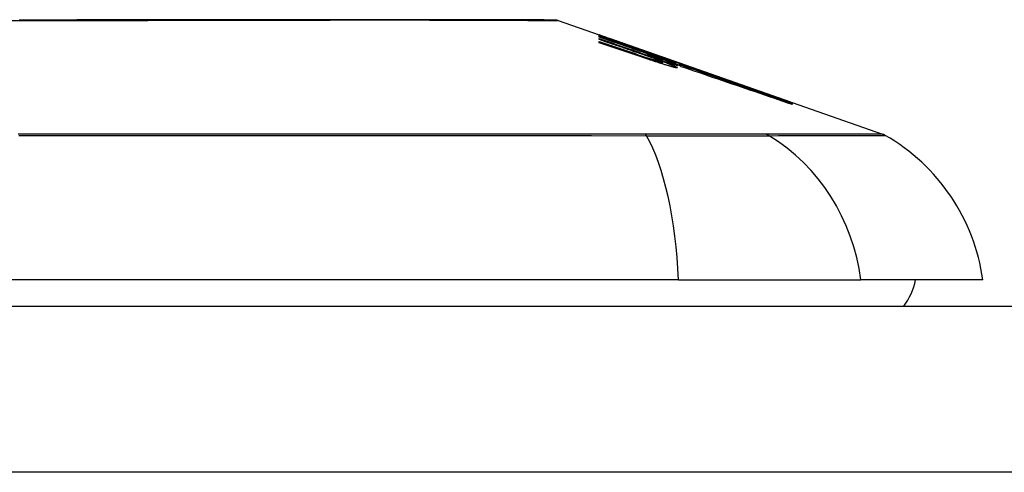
# Model space of a CAD drawing. Header units: inches. Extents: x 20 to 448, y 48 to 213.
# Tile 69 of 235: x 57.499 to 58.086, y 210.122 to 210.392. Entities that reach past the tile are written whole.
import ezdxf

# ---------------------------------------------------------------- set-up
doc = ezdxf.new("R2010")
doc.units = ezdxf.units.IN
doc.header["$MEASUREMENT"] = 0
doc.layers.add('Visible Edges(ANSI)', color=7, linetype='Continuous', lineweight=25)
doc.layers.add('Visible Tangent Edges(ANSI)', color=7, linetype='Continuous', lineweight=25)

msp = doc.modelspace()

# ---------------------------------------------------------------- linework, layer by layer
at = {"layer": 'Visible Edges(ANSI)'}
for p, q in [((57.82003, 210.39141), (57.84448, 210.38286)), ((57.84448, 210.38283), (57.84448, 210.38286)), ((57.84448, 210.3822), (57.84448, 210.38256)), ((57.84448, 210.38156), (57.84448, 210.382)), ((57.86323, 210.37502), (57.84448, 210.38156)), ((57.84448, 210.38004), (57.84448, 210.3807)), ((57.84448, 210.37808), (57.84448, 210.3789)), ((57.851, 210.38058), (57.89236, 210.3661)), ((57.86073, 210.37701), (57.86073, 210.37704)), ((57.86073, 210.37701), (57.86073, 210.37678)), ((57.86773, 210.37465), (57.86773, 210.37442)), ((57.87467, 210.37212), (57.87467, 210.37209)), ((57.87467, 210.37209), (57.87467, 210.37188)), ((57.87973, 210.36799), (57.87973, 210.36774)), ((57.88998, 210.36576), (57.88198, 210.36852)), ((57.88198, 210.36852), (57.88198, 210.36843)), ((57.88198, 210.36843), (57.88198, 210.36812)), ((57.88211, 210.36802), (57.88211, 210.36721)), ((57.88211, 210.3666), (57.88211, 210.36558)), ((57.88723, 210.3666), (57.89236, 210.36483)), ((57.88998, 210.36693), (57.88998, 210.36685)), ((57.88998, 210.36655), (57.88998, 210.36622)), ((57.88998, 210.36607), (57.88998, 210.36576)), ((57.89236, 210.366), (57.89236, 210.3661)), ((57.89236, 210.3661), (57.95869, 210.34289)), ((57.89236, 210.366), (57.89236, 210.36592)), ((57.89236, 210.36529), (57.89236, 210.36575)), ((57.89236, 210.36483), (57.89236, 210.36519)), ((57.89236, 210.36483), (57.89236, 210.36454)), ((57.89349, 210.36388), (57.89349, 210.36386)), ((57.95869, 210.34289), (57.95869, 210.34277)), ((57.95973, 210.34252), (57.95973, 210.3424)), ((57.95973, 210.34252), (58.01357, 210.32368)), ((57.95973, 210.34237), (57.95973, 210.34198)), ((57.95973, 210.34191), (57.95973, 210.34128)), ((57.89191, 210.23677), (57.03454, 210.23677)), ((57.89191, 210.23677), (58.0007, 210.23677)), ((58.07346, 210.23677), (58.0007, 210.23677)), ((20.00923, 210.22102), (61.61423, 210.22102))]:
    msp.add_line(p, q, dxfattribs=at)
at = {"layer": 'Visible Edges(ANSI)', "flags": 128}
for points in [[(57.81842, 210.39169), (57.81799, 210.39169), (57.81671, 210.3917), (57.81457, 210.3917), (57.8116, 210.39171), (57.8078, 210.39172), (57.80316, 210.39173), (57.79768, 210.39175), (57.79139, 210.39176), (57.7843, 210.39178), (57.77644, 210.39179), (57.76784, 210.39181), (57.75854, 210.39183), (57.74855, 210.39184), (57.73786, 210.39186), (57.72651, 210.39187), (57.71453, 210.39188), (57.70195, 210.39187), (57.68877, 210.39186), (57.67506, 210.39184), (57.66086, 210.39183), (57.64615, 210.39181), (57.63098, 210.39179), (57.61539, 210.39178), (57.59944, 210.39176), (57.58319, 210.39175), (57.56669, 210.39173), (57.54993, 210.39172), (57.53293, 210.39171), (57.51573, 210.3917), (57.49842, 210.3917)], [(57.84448, 210.38284), (57.84545, 210.38251), (57.84642, 210.38217), (57.8474, 210.38183), (57.84837, 210.3815), (57.84934, 210.38116), (57.85031, 210.38082), (57.85129, 210.38048), (57.85226, 210.38013), (57.85323, 210.37979), (57.85421, 210.37945), (57.85518, 210.37911), (57.85615, 210.37877), (57.85712, 210.37842), (57.85809, 210.37808), (57.85906, 210.37774), (57.86003, 210.37739), (57.861, 210.37705), (57.86197, 210.3767), (57.86293, 210.37636), (57.86389, 210.37602), (57.86486, 210.37567), (57.86582, 210.37533), (57.86677, 210.37499), (57.86773, 210.37465)], [(57.86073, 210.37704), (57.86006, 210.37728), (57.85939, 210.37752), (57.85871, 210.37776), (57.85804, 210.378), (57.85737, 210.37825), (57.85669, 210.37849), (57.85602, 210.37873), (57.85534, 210.37897), (57.85466, 210.37921), (57.85398, 210.37945), (57.85331, 210.3797), (57.85263, 210.37994), (57.85195, 210.38018), (57.85127, 210.38042), (57.85059, 210.38066), (57.84991, 210.38091), (57.84923, 210.38115), (57.84855, 210.38139), (57.84788, 210.38163), (57.8472, 210.38187), (57.84652, 210.38211), (57.84584, 210.38235), (57.84516, 210.38259), (57.84448, 210.38283)], [(57.84448, 210.38256), (57.84516, 210.38233), (57.84584, 210.3821), (57.84651, 210.38187), (57.84719, 210.38164), (57.84787, 210.38141), (57.84855, 210.38118), (57.84923, 210.38095), (57.8499, 210.38072), (57.85058, 210.38048), (57.85126, 210.38025), (57.85194, 210.38002), (57.85262, 210.37979), (57.85329, 210.37956), (57.85397, 210.37933), (57.85465, 210.3791), (57.85533, 210.37886), (57.856, 210.37863), (57.85668, 210.3784), (57.85736, 210.37817), (57.85803, 210.37794), (57.85871, 210.37771), (57.85938, 210.37748), (57.86006, 210.37724), (57.86073, 210.37701)], [(57.86788, 210.37437), (57.86691, 210.3747), (57.86594, 210.37503), (57.86497, 210.37536), (57.864, 210.37568), (57.86303, 210.37601), (57.86206, 210.37634), (57.86108, 210.37667), (57.86011, 210.37699), (57.85913, 210.37732), (57.85816, 210.37765), (57.85718, 210.37798), (57.85621, 210.3783), (57.85523, 210.37863), (57.85425, 210.37896), (57.85327, 210.37928), (57.8523, 210.37961), (57.85132, 210.37993), (57.85034, 210.38026), (57.84936, 210.38058), (57.84839, 210.38091), (57.84741, 210.38123), (57.84643, 210.38155), (57.84546, 210.38188), (57.84448, 210.3822)], [(57.84448, 210.382), (57.84637, 210.38134), (57.84826, 210.38068), (57.85016, 210.38001), (57.85205, 210.37935), (57.85395, 210.37869), (57.85585, 210.37802), (57.85775, 210.37736), (57.85965, 210.37669), (57.86154, 210.37603), (57.86344, 210.37536), (57.86534, 210.3747), (57.86724, 210.37403), (57.86914, 210.37337), (57.87104, 210.3727), (57.87294, 210.37204), (57.87484, 210.37137), (57.87674, 210.37071), (57.87863, 210.37005), (57.88053, 210.36938), (57.88242, 210.36872), (57.88431, 210.36806), (57.8862, 210.3674), (57.88809, 210.36673), (57.88998, 210.36607)], [(57.84448, 210.3807), (57.84568, 210.38028), (57.84687, 210.37987), (57.84807, 210.37946), (57.84927, 210.37904), (57.85047, 210.37863), (57.85167, 210.37822), (57.85287, 210.3778), (57.85407, 210.37739), (57.85526, 210.37698), (57.85646, 210.37656), (57.85766, 210.37615), (57.85886, 210.37574), (57.86006, 210.37532), (57.86126, 210.37491), (57.86246, 210.37449), (57.86366, 210.37408), (57.86486, 210.37367), (57.86605, 210.37325), (57.86725, 210.37284), (57.86845, 210.37243), (57.86965, 210.37201), (57.87084, 210.3716), (57.87204, 210.37119), (57.87323, 210.37078)], [(57.86323, 210.37363), (57.86245, 210.3739), (57.86167, 210.37417), (57.86089, 210.37443), (57.86011, 210.3747), (57.85933, 210.37497), (57.85855, 210.37524), (57.85777, 210.3755), (57.85698, 210.37577), (57.8562, 210.37604), (57.85542, 210.3763), (57.85464, 210.37657), (57.85386, 210.37684), (57.85308, 210.37711), (57.8523, 210.37737), (57.85151, 210.37764), (57.85073, 210.37791), (57.84995, 210.37818), (57.84917, 210.37844), (57.84839, 210.37871), (57.84761, 210.37898), (57.84682, 210.37924), (57.84604, 210.37951), (57.84526, 210.37978), (57.84448, 210.38004)], [(57.84448, 210.3789), (57.84568, 210.3785), (57.84688, 210.37809), (57.84807, 210.37769), (57.84927, 210.37729), (57.85047, 210.37689), (57.85167, 210.37648), (57.85287, 210.37608), (57.85407, 210.37567), (57.85527, 210.37527), (57.85647, 210.37487), (57.85767, 210.37446), (57.85886, 210.37406), (57.86006, 210.37365), (57.86126, 210.37325), (57.86246, 210.37284), (57.86366, 210.37244), (57.86486, 210.37204), (57.86606, 210.37163), (57.86725, 210.37123), (57.86845, 210.37082), (57.86965, 210.37042), (57.87084, 210.37001), (57.87204, 210.36961), (57.87323, 210.36921)], [(57.87305, 210.36852), (57.87186, 210.36891), (57.87067, 210.36931), (57.86948, 210.36971), (57.8683, 210.37011), (57.86711, 210.37051), (57.86592, 210.37091), (57.86473, 210.37131), (57.86354, 210.37171), (57.86235, 210.37211), (57.86115, 210.3725), (57.85996, 210.3729), (57.85877, 210.3733), (57.85758, 210.3737), (57.85639, 210.3741), (57.8552, 210.3745), (57.85401, 210.3749), (57.85281, 210.37529), (57.85162, 210.37569), (57.85043, 210.37609), (57.84924, 210.37649), (57.84805, 210.37688), (57.84686, 210.37728), (57.84567, 210.37768), (57.84448, 210.37808)], [(57.87727, 210.37001), (57.87673, 210.37021), (57.87618, 210.37041), (57.87563, 210.37061), (57.87508, 210.37081), (57.87452, 210.37102), (57.87396, 210.37122), (57.87339, 210.37142), (57.87282, 210.37163), (57.87225, 210.37184), (57.87167, 210.37204), (57.87108, 210.37225), (57.8705, 210.37246), (57.86991, 210.37267), (57.86932, 210.37288), (57.86872, 210.37309), (57.86812, 210.37331), (57.86752, 210.37352), (57.86691, 210.37373), (57.86631, 210.37395), (57.8657, 210.37416), (57.86508, 210.37438), (57.86447, 210.37459), (57.86385, 210.37481), (57.86323, 210.37502)], [(57.87727, 210.36867), (57.87672, 210.36887), (57.87618, 210.36907), (57.87563, 210.36927), (57.87507, 210.36947), (57.87451, 210.36967), (57.87395, 210.36988), (57.87338, 210.37008), (57.87281, 210.37029), (57.87224, 210.37049), (57.87166, 210.3707), (57.87108, 210.3709), (57.87049, 210.37111), (57.8699, 210.37132), (57.86931, 210.37153), (57.86871, 210.37174), (57.86811, 210.37195), (57.86751, 210.37216), (57.86691, 210.37237), (57.8663, 210.37258), (57.86569, 210.37279), (57.86508, 210.373), (57.86447, 210.37321), (57.86385, 210.37342), (57.86323, 210.37363)], [(57.86773, 210.37465), (57.86866, 210.37433), (57.86959, 210.37401), (57.87052, 210.37369), (57.87145, 210.37337), (57.87237, 210.37304), (57.8733, 210.37272), (57.87423, 210.3724), (57.87516, 210.37208), (57.87609, 210.37176), (57.87702, 210.37144), (57.87795, 210.37111), (57.87888, 210.37079), (57.87981, 210.37047), (57.88074, 210.37015), (57.88167, 210.36982), (57.88259, 210.3695), (57.88352, 210.36918), (57.88445, 210.36886), (57.88537, 210.36854), (57.8863, 210.36821), (57.88722, 210.36789), (57.88814, 210.36757), (57.88906, 210.36725), (57.88998, 210.36693)], [(57.88998, 210.36622), (57.88908, 210.36655), (57.88818, 210.36688), (57.88727, 210.36722), (57.88637, 210.36756), (57.88545, 210.3679), (57.88454, 210.36823), (57.88362, 210.36857), (57.88271, 210.36891), (57.88178, 210.36925), (57.88086, 210.3696), (57.87994, 210.36994), (57.87901, 210.37028), (57.87809, 210.37062), (57.87716, 210.37096), (57.87623, 210.3713), (57.8753, 210.37165), (57.87438, 210.37199), (57.87345, 210.37233), (57.87252, 210.37267), (57.87159, 210.37301), (57.87066, 210.37335), (57.86973, 210.37369), (57.86881, 210.37403), (57.86788, 210.37437)], [(57.87323, 210.37078), (57.87348, 210.37069), (57.87372, 210.37061), (57.87397, 210.37052), (57.87422, 210.37044), (57.87447, 210.37035), (57.87472, 210.37027), (57.87497, 210.37018), (57.87521, 210.3701), (57.87546, 210.37002), (57.87571, 210.36993), (57.87596, 210.36985), (57.87621, 210.36977), (57.87646, 210.36969), (57.87671, 210.3696), (57.87695, 210.36952), (57.8772, 210.36944), (57.87744, 210.36936), (57.87768, 210.36928), (57.87793, 210.36921), (57.87817, 210.36913), (57.8784, 210.36905), (57.87864, 210.36898), (57.87887, 210.3689), (57.87911, 210.36883)], [(57.88998, 210.36685), (57.88935, 210.36707), (57.88871, 210.36729), (57.88807, 210.36751), (57.88744, 210.36773), (57.8868, 210.36795), (57.88616, 210.36817), (57.88552, 210.36839), (57.88489, 210.36861), (57.88425, 210.36883), (57.88361, 210.36905), (57.88297, 210.36927), (57.88233, 210.36949), (57.88169, 210.36971), (57.88106, 210.36993), (57.88042, 210.37015), (57.87978, 210.37036), (57.87914, 210.37058), (57.8785, 210.3708), (57.87786, 210.37102), (57.87722, 210.37124), (57.87658, 210.37146), (57.87594, 210.37168), (57.87531, 210.3719), (57.87467, 210.37212)], [(57.87467, 210.37209), (57.87531, 210.37186), (57.87595, 210.37163), (57.87659, 210.3714), (57.87723, 210.37117), (57.87787, 210.37094), (57.87851, 210.3707), (57.87915, 210.37047), (57.87979, 210.37024), (57.88043, 210.37001), (57.88107, 210.36978), (57.88171, 210.36955), (57.88235, 210.36932), (57.88299, 210.36909), (57.88363, 210.36885), (57.88427, 210.36862), (57.8849, 210.36839), (57.88554, 210.36816), (57.88618, 210.36793), (57.88681, 210.3677), (57.88745, 210.36747), (57.88808, 210.36724), (57.88872, 210.36701), (57.88935, 210.36678), (57.88998, 210.36655)], [(57.95973, 210.3424), (57.95642, 210.34356), (57.95308, 210.34472), (57.94972, 210.3459), (57.94635, 210.34708), (57.94296, 210.34826), (57.93955, 210.34945), (57.93613, 210.35064), (57.9327, 210.35184), (57.92927, 210.35304), (57.92582, 210.35424), (57.92236, 210.35545), (57.91891, 210.35666), (57.91544, 210.35787), (57.91198, 210.35907), (57.90852, 210.36028), (57.90506, 210.36149), (57.9016, 210.3627), (57.89815, 210.3639), (57.8947, 210.3651), (57.89126, 210.3663), (57.88784, 210.3675), (57.88442, 210.36869), (57.88102, 210.36988), (57.87763, 210.37106)], [(57.87763, 210.37106), (57.87825, 210.37085), (57.87886, 210.37064), (57.87947, 210.37043), (57.88009, 210.37022), (57.8807, 210.37001), (57.88132, 210.3698), (57.88193, 210.36958), (57.88254, 210.36937), (57.88316, 210.36916), (57.88377, 210.36895), (57.88439, 210.36874), (57.885, 210.36853), (57.88561, 210.36832), (57.88623, 210.36811), (57.88684, 210.3679), (57.88746, 210.36769), (57.88807, 210.36748), (57.88868, 210.36727), (57.88929, 210.36705), (57.88991, 210.36684), (57.89052, 210.36663), (57.89113, 210.36642), (57.89174, 210.36621), (57.89236, 210.366)], [(57.88523, 210.36462), (57.88474, 210.36477), (57.88424, 210.36492), (57.88374, 210.36507), (57.88324, 210.36523), (57.88274, 210.36538), (57.88223, 210.36554), (57.88173, 210.3657), (57.88122, 210.36586), (57.88071, 210.36602), (57.8802, 210.36618), (57.87969, 210.36635), (57.87917, 210.36651), (57.87866, 210.36667), (57.87815, 210.36684), (57.87763, 210.367), (57.87712, 210.36717), (57.87661, 210.36734), (57.87609, 210.3675), (57.87558, 210.36767), (57.87507, 210.36784), (57.87456, 210.36801), (57.87406, 210.36818), (57.87355, 210.36835), (57.87305, 210.36852)], [(57.87323, 210.36921), (57.87348, 210.36912), (57.87372, 210.36904), (57.87397, 210.36896), (57.87422, 210.36888), (57.87447, 210.36879), (57.87472, 210.36871), (57.87496, 210.36863), (57.87521, 210.36855), (57.87546, 210.36847), (57.87571, 210.36839), (57.87596, 210.36831), (57.87621, 210.36823), (57.87646, 210.36815), (57.8767, 210.36807), (57.87695, 210.36799), (57.8772, 210.36791), (57.87744, 210.36784), (57.87768, 210.36776), (57.87792, 210.36769), (57.87816, 210.36761), (57.8784, 210.36754), (57.87864, 210.36747), (57.87887, 210.36739), (57.87911, 210.36732)], [(57.88208, 210.36805), (57.88203, 210.36809), (57.88197, 210.36812), (57.88189, 210.36817), (57.88179, 210.36822), (57.88168, 210.36827), (57.88156, 210.36833), (57.88142, 210.36839), (57.88127, 210.36846), (57.88111, 210.36853), (57.88093, 210.3686), (57.88074, 210.36868), (57.88054, 210.36877), (57.88032, 210.36885), (57.88009, 210.36894), (57.87985, 210.36904), (57.8796, 210.36914), (57.87934, 210.36924), (57.87907, 210.36934), (57.87879, 210.36945), (57.87851, 210.36955), (57.87821, 210.36967), (57.8779, 210.36978), (57.87759, 210.3699), (57.87727, 210.37001)], [(57.88208, 210.36664), (57.88203, 210.36668), (57.88197, 210.36673), (57.88189, 210.36678), (57.88179, 210.36683), (57.88168, 210.36689), (57.88156, 210.36695), (57.88142, 210.36701), (57.88127, 210.36709), (57.88111, 210.36716), (57.88093, 210.36724), (57.88074, 210.36732), (57.88053, 210.36741), (57.88032, 210.3675), (57.88009, 210.36759), (57.87985, 210.36769), (57.8796, 210.36779), (57.87934, 210.36789), (57.87907, 210.36799), (57.87879, 210.3681), (57.87851, 210.36821), (57.87821, 210.36832), (57.8779, 210.36844), (57.87759, 210.36856), (57.87727, 210.36867)], [(57.87911, 210.36883), (57.87934, 210.36875), (57.87957, 210.36868), (57.87979, 210.36861), (57.88, 210.36855), (57.88021, 210.36849), (57.88041, 210.36843), (57.8806, 210.36837), (57.88079, 210.36832), (57.88096, 210.36827), (57.88112, 210.36822), (57.88127, 210.36818), (57.88141, 210.36814), (57.88154, 210.36811), (57.88166, 210.36808), (57.88176, 210.36806), (57.88185, 210.36804), (57.88193, 210.36802), (57.88199, 210.36801), (57.88204, 210.36801), (57.88208, 210.36801), (57.8821, 210.36801), (57.88211, 210.36802), (57.8821, 210.36803), (57.88208, 210.36805)], [(57.87911, 210.36732), (57.87934, 210.36725), (57.87957, 210.36719), (57.87979, 210.36712), (57.88001, 210.36706), (57.88022, 210.367), (57.88042, 210.36694), (57.88061, 210.36689), (57.88079, 210.36684), (57.88096, 210.3668), (57.88112, 210.36676), (57.88128, 210.36672), (57.88142, 210.36669), (57.88155, 210.36666), (57.88166, 210.36663), (57.88177, 210.36661), (57.88186, 210.3666), (57.88193, 210.36659), (57.882, 210.36658), (57.88205, 210.36658), (57.88208, 210.36658), (57.8821, 210.36659), (57.88211, 210.3666), (57.8821, 210.36662), (57.88208, 210.36664)], [(57.88523, 210.3662), (57.88501, 210.36627), (57.88478, 210.36635), (57.88456, 210.36642), (57.88433, 210.36649), (57.8841, 210.36656), (57.88388, 210.36664), (57.88365, 210.36671), (57.88342, 210.36678), (57.88319, 210.36686), (57.88296, 210.36693), (57.88273, 210.367), (57.88251, 210.36708), (57.88228, 210.36715), (57.88205, 210.36723), (57.88182, 210.3673), (57.88158, 210.36738), (57.88135, 210.36745), (57.88112, 210.36753), (57.88089, 210.36761), (57.88066, 210.36768), (57.88043, 210.36776), (57.8802, 210.36783), (57.87996, 210.36791), (57.87973, 210.36799)], [(57.87973, 210.36799), (57.88056, 210.36769), (57.88137, 210.36739), (57.88216, 210.3671), (57.88293, 210.36682), (57.88367, 210.36654), (57.88439, 210.36627), (57.88508, 210.366), (57.88574, 210.36575), (57.88637, 210.3655), (57.88697, 210.36526), (57.88753, 210.36503), (57.88806, 210.36481), (57.88855, 210.36461), (57.889, 210.36441), (57.88942, 210.36423), (57.88979, 210.36405), (57.89012, 210.36389), (57.89041, 210.36375), (57.89066, 210.36361), (57.89086, 210.36349), (57.89102, 210.36339), (57.89113, 210.3633), (57.89119, 210.36322), (57.89121, 210.36316)], [(57.88198, 210.36843), (57.88267, 210.36817), (57.88333, 210.36793), (57.88398, 210.36769), (57.88461, 210.36745), (57.88521, 210.36722), (57.88579, 210.367), (57.88635, 210.36679), (57.88688, 210.36658), (57.88739, 210.36638), (57.88787, 210.36619), (57.88832, 210.36601), (57.88874, 210.36584), (57.88913, 210.36567), (57.88949, 210.36552), (57.88982, 210.36537), (57.89011, 210.36524), (57.89037, 210.36512), (57.8906, 210.365), (57.89079, 210.3649), (57.89095, 210.36482), (57.89107, 210.36474), (57.89115, 210.36467), (57.8912, 210.36462), (57.89121, 210.36457)], [(57.88373, 210.36887), (57.88687, 210.36778), (57.89002, 210.36668), (57.89319, 210.36558), (57.89636, 210.36447), (57.89954, 210.36337), (57.90272, 210.36226), (57.90591, 210.36114), (57.90911, 210.36003), (57.9123, 210.35891), (57.9155, 210.3578), (57.9187, 210.35668), (57.9219, 210.35557), (57.92509, 210.35445), (57.92829, 210.35334), (57.93147, 210.35223), (57.93465, 210.35112), (57.93783, 210.35001), (57.94099, 210.34891), (57.94415, 210.3478), (57.94729, 210.34671), (57.95042, 210.34561), (57.95354, 210.34453), (57.95664, 210.34344), (57.95973, 210.34237)], [(57.89236, 210.36575), (57.892, 210.36588), (57.89164, 210.36601), (57.89128, 210.36614), (57.89092, 210.36627), (57.89056, 210.3664), (57.89021, 210.36653), (57.88985, 210.36666), (57.88949, 210.36679), (57.88913, 210.36692), (57.88877, 210.36705), (57.88841, 210.36718), (57.88805, 210.36731), (57.88769, 210.36744), (57.88733, 210.36757), (57.88697, 210.3677), (57.88661, 210.36783), (57.88625, 210.36796), (57.88589, 210.36809), (57.88553, 210.36822), (57.88517, 210.36835), (57.88481, 210.36848), (57.88445, 210.36861), (57.88409, 210.36874), (57.88373, 210.36887)], [(57.89121, 210.36457), (57.89119, 210.36456), (57.89115, 210.36455), (57.89109, 210.36455), (57.891, 210.36456), (57.89089, 210.36458), (57.89075, 210.36461), (57.89059, 210.36464), (57.89041, 210.36468), (57.89021, 210.36473), (57.88999, 210.36479), (57.88975, 210.36485), (57.88949, 210.36492), (57.88921, 210.365), (57.88891, 210.36508), (57.8886, 210.36517), (57.88827, 210.36527), (57.88793, 210.36537), (57.88757, 210.36547), (57.88721, 210.36558), (57.88683, 210.3657), (57.88644, 210.36582), (57.88605, 210.36594), (57.88564, 210.36607), (57.88523, 210.3662)], [(57.89121, 210.36316), (57.89119, 210.36314), (57.89115, 210.36312), (57.89109, 210.36312), (57.89101, 210.36312), (57.8909, 210.36313), (57.89076, 210.36315), (57.89061, 210.36317), (57.89043, 210.36321), (57.89023, 210.36325), (57.89001, 210.3633), (57.88977, 210.36335), (57.88951, 210.36341), (57.88923, 210.36348), (57.88893, 210.36356), (57.88862, 210.36364), (57.88829, 210.36373), (57.88795, 210.36382), (57.88759, 210.36392), (57.88722, 210.36403), (57.88684, 210.36414), (57.88645, 210.36425), (57.88606, 210.36437), (57.88565, 210.36449), (57.88523, 210.36462)], [(57.89348, 210.36386), (57.89348, 210.36389), (57.89346, 210.36393), (57.89341, 210.36398), (57.89334, 210.36403), (57.89324, 210.36409), (57.89312, 210.36416), (57.89298, 210.36424), (57.89281, 210.36433), (57.89262, 210.36442), (57.89241, 210.36452), (57.89217, 210.36463), (57.89191, 210.36474), (57.89163, 210.36486), (57.89132, 210.36499), (57.891, 210.36513), (57.89065, 210.36527), (57.89029, 210.36542), (57.88991, 210.36557), (57.8895, 210.36573), (57.88908, 210.36589), (57.88865, 210.36606), (57.88819, 210.36624), (57.88772, 210.36642), (57.88723, 210.3666)], [(57.95973, 210.34198), (57.95697, 210.34294), (57.95421, 210.3439), (57.95143, 210.34486), (57.94865, 210.34583), (57.94585, 210.3468), (57.94305, 210.34777), (57.94025, 210.34874), (57.93744, 210.34971), (57.93462, 210.35069), (57.9318, 210.35166), (57.92898, 210.35264), (57.92615, 210.35362), (57.92332, 210.3546), (57.9205, 210.35558), (57.91767, 210.35655), (57.91484, 210.35753), (57.91202, 210.35851), (57.90919, 210.35948), (57.90637, 210.36046), (57.90356, 210.36143), (57.90075, 210.3624), (57.89794, 210.36337), (57.89515, 210.36433), (57.89236, 210.36529)], [(57.89236, 210.36519), (57.89515, 210.36423), (57.89795, 210.36326), (57.90075, 210.3623), (57.90356, 210.36133), (57.90638, 210.36036), (57.90919, 210.35939), (57.91202, 210.35841), (57.91484, 210.35744), (57.91767, 210.35646), (57.9205, 210.35549), (57.92332, 210.35451), (57.92615, 210.35353), (57.92898, 210.35256), (57.9318, 210.35158), (57.93462, 210.3506), (57.93744, 210.34963), (57.94025, 210.34866), (57.94305, 210.34769), (57.94585, 210.34672), (57.94865, 210.34575), (57.95143, 210.34479), (57.95421, 210.34382), (57.95697, 210.34287), (57.95973, 210.34191)], [(57.95973, 210.34128), (57.95702, 210.34221), (57.95429, 210.34314), (57.95156, 210.34408), (57.94882, 210.34502), (57.94607, 210.34596), (57.94332, 210.3469), (57.94056, 210.34784), (57.93779, 210.34879), (57.93503, 210.34973), (57.93226, 210.35068), (57.92948, 210.35163), (57.92671, 210.35257), (57.92393, 210.35352), (57.92115, 210.35447), (57.91837, 210.35541), (57.91559, 210.35636), (57.91282, 210.3573), (57.91004, 210.35825), (57.90727, 210.35919), (57.9045, 210.36013), (57.90174, 210.36106), (57.89898, 210.362), (57.89623, 210.36293), (57.89348, 210.36386)]]:
    msp.add_lwpolyline(points, dxfattribs=at)
at = {"layer": 'Visible Edges(ANSI)'}
for centre, radius, start, end in [((57.81841, 210.38677), 0.00492, 70.70995, 89.82686), ((58.01032, 210.31439), 0.00984, 60.18311, 70.70995), ((57.95648, 210.22045), 0.11811, 7.9413, 60.18311), ((57.99472, 210.24464), 0.03937, 323.1301, 348.46304)]:
    msp.add_arc(centre, radius, start, end, dxfattribs=at)
at = {"layer": 'Visible Tangent Edges(ANSI)'}
for p, q in [((57.87323, 210.37078), (57.87323, 210.37014)), ((57.87323, 210.36921), (57.87323, 210.36845)), ((57.87911, 210.36883), (57.87911, 210.36798)), ((57.87911, 210.36732), (57.87911, 210.36653)), ((57.87203, 210.32371), (57.87156, 210.32371)), ((57.94395, 210.32371), (57.94378, 210.32371)), ((61.61423, 210.12202), (20.00923, 210.12202))]:
    msp.add_line(p, q, dxfattribs=at)
at = {"layer": 'Visible Tangent Edges(ANSI)', "flags": 128}
for points in [[(57.49424, 210.39142), (57.50457, 210.39143), (57.51486, 210.39143), (57.52511, 210.39144), (57.53531, 210.39145), (57.54544, 210.39146), (57.55548, 210.39148), (57.56543, 210.39149), (57.57528, 210.3915), (57.58505, 210.39152), (57.59473, 210.39154), (57.6043, 210.39155), (57.61377, 210.39157), (57.62311, 210.39158), (57.63231, 210.3916), (57.64136, 210.39162), (57.65025, 210.39164), (57.65897, 210.39165), (57.66752, 210.39167), (57.6759, 210.39169), (57.68409, 210.3917), (57.6921, 210.39172)], [(57.6921, 210.39172), (57.69411, 210.39172), (57.6961, 210.39173), (57.69809, 210.39173), (57.70006, 210.39173), (57.70201, 210.39173), (57.70396, 210.39174), (57.70589, 210.39174), (57.70781, 210.39174), (57.70972, 210.39174), (57.71161, 210.39174), (57.71349, 210.39174), (57.71536, 210.39174), (57.71721, 210.39174), (57.71905, 210.39174), (57.72088, 210.39174), (57.72269, 210.39174), (57.72449, 210.39174), (57.72627, 210.39174), (57.72804, 210.39173), (57.7298, 210.39173), (57.73154, 210.39173), (57.73327, 210.39173), (57.73498, 210.39172), (57.73668, 210.39172)], [(57.73668, 210.39172), (57.7432, 210.3917), (57.74949, 210.39169), (57.75553, 210.39167), (57.76134, 210.39165), (57.7669, 210.39164), (57.7722, 210.39162), (57.77726, 210.3916), (57.78205, 210.39158), (57.78657, 210.39157), (57.79083, 210.39155), (57.79481, 210.39154), (57.79851, 210.39152), (57.80192, 210.3915), (57.80505, 210.39149), (57.80788, 210.39148), (57.81042, 210.39146), (57.81266, 210.39145), (57.81461, 210.39144), (57.81626, 210.39144), (57.81762, 210.39143), (57.81867, 210.39142), (57.81943, 210.39142), (57.81988, 210.39142), (57.82003, 210.39141)], [(57.87156, 210.32371), (57.85521, 210.32371), (57.83878, 210.32371), (57.82228, 210.32371), (57.8057, 210.32371), (57.78904, 210.32371), (57.77231, 210.32371), (57.7555, 210.3237), (57.73862, 210.3237), (57.72168, 210.3237), (57.70468, 210.3237), (57.68762, 210.3237), (57.67051, 210.32369), (57.65336, 210.32369), (57.63617, 210.32369), (57.61894, 210.32369), (57.60169, 210.32369), (57.58441, 210.32368), (57.56711, 210.32368), (57.5498, 210.32368), (57.53248, 210.32368), (57.51516, 210.32368), (57.49784, 210.32368)], [(57.94378, 210.32371), (57.94224, 210.32371), (57.94055, 210.32371), (57.93871, 210.32371), (57.93672, 210.32371), (57.9346, 210.32371), (57.93233, 210.32371), (57.92993, 210.32371), (57.9274, 210.32371), (57.92474, 210.32371), (57.92195, 210.32371), (57.91904, 210.32371), (57.91601, 210.32371), (57.91286, 210.32371), (57.90961, 210.32371), (57.90625, 210.32371), (57.90279, 210.32371), (57.89923, 210.32371), (57.89558, 210.32371), (57.89184, 210.32371), (57.88802, 210.32371), (57.88413, 210.32371), (57.88016, 210.32371), (57.87613, 210.32371), (57.87203, 210.32371)], [(58.01357, 210.32368), (58.01345, 210.32368), (58.01308, 210.32368), (58.01248, 210.32368), (58.01162, 210.32368), (58.01053, 210.32368), (58.00919, 210.32368), (58.0076, 210.32368), (58.00577, 210.32369), (58.0037, 210.32369), (58.00138, 210.32369), (57.99882, 210.32369), (57.99602, 210.32369), (57.99297, 210.3237), (57.98969, 210.3237), (57.98617, 210.3237), (57.9824, 210.3237), (57.97841, 210.3237), (57.97417, 210.32371), (57.96971, 210.32371), (57.96501, 210.32371), (57.96008, 210.32371), (57.95493, 210.32371), (57.94958, 210.32371), (57.94395, 210.32371)], [(57.49826, 210.32292), (57.53296, 210.32292), (57.56765, 210.32291), (57.60229, 210.3229), (57.63683, 210.32288), (57.67124, 210.32287), (57.70548, 210.32285), (57.73951, 210.32282), (57.77328, 210.3228), (57.80676, 210.32278), (57.83993, 210.32275), (57.87281, 210.32272)], [(57.87281, 210.32272), (57.877, 210.32271), (57.88114, 210.3227), (57.8852, 210.32269), (57.8892, 210.32269), (57.89311, 210.32268), (57.89695, 210.32267), (57.90069, 210.32267), (57.90433, 210.32266), (57.90788, 210.32266), (57.91132, 210.32266), (57.91465, 210.32266), (57.91787, 210.32266), (57.92097, 210.32266), (57.92395, 210.32266), (57.92679, 210.32266), (57.9295, 210.32266), (57.93208, 210.32267), (57.93452, 210.32267), (57.93681, 210.32268), (57.93896, 210.32269), (57.94097, 210.32269), (57.94282, 210.3227), (57.94451, 210.32271), (57.94604, 210.32272)], [(57.94604, 210.32272), (57.9516, 210.32275), (57.95698, 210.32275), (57.96211, 210.32276), (57.96701, 210.32278), (57.97168, 210.32279), (57.97612, 210.3228), (57.98033, 210.32281), (57.9843, 210.32282), (57.98804, 210.32284), (57.99153, 210.32285), (57.9948, 210.32286), (57.99782, 210.32287), (58.0006, 210.32288), (58.00314, 210.32288), (58.00543, 210.32289), (58.00749, 210.3229), (58.0093, 210.3229), (58.01087, 210.32291), (58.0122, 210.32292), (58.01329, 210.32292), (58.01413, 210.32292), (58.01473, 210.32292), (58.01509, 210.32293), (58.01521, 210.32293)]]:
    msp.add_lwpolyline(points, dxfattribs=at)
at = {"layer": 'Visible Tangent Edges(ANSI)'}
for centre, major_axis, ratio, start_param, end_param in [((57.87118, 210.3142), (0.00003, 0.00984), 0.32572, 5.760249, 6.023956), ((57.9414, 210.3142), (-0.00008, 0.00984), 0.945463, 5.751833, 6.01554), ((57.85332, 210.22045), (0, 0.11811), 0.32996, 4.850991, 5.75935), ((57.89027, 210.22045), (0, 0.11811), 0.943995, 4.850991, 5.75935)]:
    msp.add_ellipse(centre, major_axis=major_axis, ratio=ratio, start_param=start_param, end_param=end_param, dxfattribs=at)

doc.saveas('drawing.dxf')
